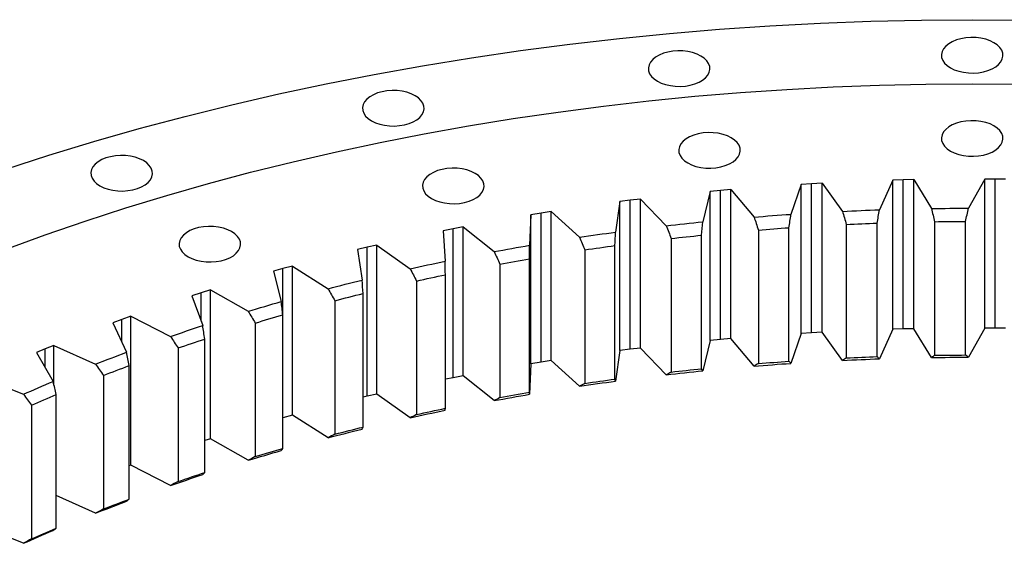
# Model space of a CAD drawing. Header units: millimetres. Extents: x 407 to 10027, y 18195 to 25417.
# Tile 9 of 12: x 6266 to 6681, y 22339 to 22560. Entities that reach past the tile are written whole.
import ezdxf

# ---------------------------------------------------------------- set-up
doc = ezdxf.new("R2010")
doc.units = ezdxf.units.MM
doc.header["$LTSCALE"] = 50

msp = doc.modelspace()

# ---------------------------------------------------------------- linework, layer by layer
at = {"color": 7, "linetype": 'Continuous', "lineweight": 25}
for p, q in [((6595.56, 22490.73), (6591.22, 22478.07)), ((6599.97, 22491), (6595.56, 22490.73)), ((6595.56, 22427.86), (6595.56, 22490.73)), ((6604.37, 22491.24), (6599.97, 22491)), ((6599.97, 22428.13), (6599.97, 22491)), ((6604.37, 22491.24), (6612.99, 22479.33)), ((6604.37, 22428.37), (6604.37, 22491.24)), ((6634.24, 22492.48), (6628.65, 22479.98)), ((6638.67, 22492.6), (6634.24, 22492.48)), ((6634.24, 22429.6), (6634.24, 22492.48)), ((6643.09, 22492.7), (6638.67, 22492.6)), ((6638.67, 22429.73), (6638.67, 22492.6)), ((6643.09, 22492.7), (6650.52, 22480.52)), ((6643.09, 22429.82), (6643.09, 22492.7)), ((6673.03, 22492.94), (6666.21, 22480.65)), ((6677.46, 22492.92), (6673.03, 22492.94)), ((6673.03, 22430.07), (6673.03, 22492.94)), ((6681.89, 22492.87), (6677.46, 22492.92)), ((6677.46, 22430.05), (6677.46, 22492.92)), ((6557.12, 22487.72), (6554.03, 22474.93)), ((6561.49, 22488.13), (6557.12, 22487.72)), ((6557.12, 22424.85), (6557.12, 22487.72)), ((6565.87, 22488.52), (6561.49, 22488.13)), ((6561.49, 22425.26), (6561.49, 22488.13)), ((6565.87, 22488.52), (6575.65, 22476.91)), ((6565.87, 22425.64), (6565.87, 22488.52)), ((6519.04, 22483.44), (6517.22, 22470.58)), ((6523.36, 22484), (6519.04, 22483.44)), ((6519.04, 22420.57), (6519.04, 22483.44)), ((6527.69, 22484.53), (6523.36, 22484)), ((6523.36, 22421.12), (6523.36, 22484)), ((6527.69, 22484.53), (6538.6, 22473.26)), ((6527.69, 22421.65), (6527.69, 22484.53)), ((6485.7, 22478.61), (6481.44, 22477.92)), ((6489.97, 22479.29), (6485.7, 22478.61)), ((6485.7, 22415.74), (6485.7, 22478.61)), ((6489.97, 22479.29), (6501.98, 22468.4)), ((6489.97, 22416.41), (6489.97, 22479.29)), ((6481.44, 22477.92), (6480.89, 22465.01)), ((6481.44, 22415.04), (6481.44, 22477.92)), ((6627.6, 22418.02), (6627.6, 22474.36)), ((6651.91, 22474.96), (6651.91, 22418.62)), ((6664.93, 22418.73), (6664.93, 22475.07)), ((6448.63, 22472), (6444.45, 22471.16)), ((6444.45, 22471.16), (6445.18, 22458.26)), ((6452.83, 22472.81), (6448.63, 22472)), ((6448.63, 22409.12), (6448.63, 22472)), ((6452.83, 22472.81), (6465.9, 22462.33)), ((6452.83, 22409.94), (6452.83, 22472.81)), ((6577.49, 22471.46), (6577.49, 22415.12)), ((6590.4, 22416.08), (6590.4, 22472.42)), ((6614.61, 22473.83), (6614.61, 22417.49)), ((6540.66, 22467.88), (6540.66, 22411.53)), ((6553.45, 22412.92), (6553.45, 22469.26)), ((6412.28, 22464.17), (6408.19, 22463.2)), ((6408.19, 22463.2), (6410.19, 22450.34)), ((6416.39, 22465.12), (6412.28, 22464.17)), ((6412.28, 22401.3), (6412.28, 22464.17)), ((6416.39, 22465.12), (6430.47, 22455.09)), ((6416.39, 22402.25), (6416.39, 22465.12)), ((6504.24, 22463.08), (6504.24, 22406.74)), ((6516.87, 22408.55), (6516.87, 22464.89)), ((6480.79, 22402.98), (6480.79, 22459.32)), ((6376.76, 22455.16), (6372.77, 22454.05)), ((6372.77, 22454.05), (6376.05, 22441.28)), ((6380.77, 22456.24), (6376.76, 22455.16)), ((6376.76, 22392.28), (6376.76, 22455.16)), ((6380.77, 22456.24), (6395.82, 22446.69)), ((6380.77, 22393.37), (6380.77, 22456.24)), ((6468.36, 22457.1), (6468.36, 22400.76)), ((6433.12, 22449.94), (6433.12, 22393.6)), ((6445.32, 22396.22), (6445.32, 22452.57)), ((6342.19, 22444.99), (6338.32, 22443.75)), ((6346.09, 22446.2), (6342.19, 22444.99)), ((6346.09, 22446.2), (6362.06, 22437.17)), ((6346.09, 22383.33), (6346.09, 22446.2)), ((6338.32, 22443.75), (6342.85, 22431.11)), ((6398.66, 22441.63), (6398.66, 22385.29)), ((6410.57, 22388.31), (6410.57, 22444.66)), ((6308.69, 22433.7), (6304.94, 22432.34)), ((6312.46, 22435.04), (6308.69, 22433.7)), ((6312.46, 22435.04), (6329.3, 22426.54)), ((6312.46, 22372.17), (6312.46, 22435.04)), ((6376.66, 22379.27), (6376.66, 22435.61)), ((6304.94, 22432.34), (6310.72, 22419.87)), ((6365.06, 22432.2), (6365.06, 22375.86)), ((6604.37, 22428.37), (6599.97, 22428.13)), ((6612.99, 22416.46), (6604.37, 22428.37)), ((6634.24, 22429.6), (6628.65, 22417.11)), ((6638.67, 22429.73), (6634.24, 22429.6)), ((6643.09, 22429.82), (6638.67, 22429.73)), ((6650.52, 22417.65), (6643.09, 22429.82)), ((6673.03, 22430.07), (6666.21, 22417.78)), ((6677.46, 22430.05), (6673.03, 22430.07)), ((6681.89, 22430), (6677.46, 22430.05)), ((6343.7, 22369.13), (6343.7, 22425.47)), ((6557.12, 22424.85), (6554.03, 22412.06)), ((6561.49, 22425.26), (6557.12, 22424.85)), ((6565.87, 22425.64), (6561.49, 22425.26)), ((6575.65, 22414.04), (6565.87, 22425.64)), ((6595.56, 22427.86), (6591.22, 22415.2)), ((6599.97, 22428.13), (6595.56, 22427.86)), ((6276.35, 22421.32), (6272.75, 22419.84)), ((6279.98, 22422.78), (6276.35, 22421.32)), ((6279.98, 22422.78), (6297.63, 22414.86)), ((6279.98, 22406.57), (6279.98, 22422.78)), ((6332.46, 22421.68), (6332.46, 22365.34)), ((6519.04, 22420.57), (6517.22, 22407.7)), ((6523.36, 22421.12), (6519.04, 22420.57)), ((6527.69, 22421.65), (6523.36, 22421.12)), ((6538.6, 22410.39), (6527.69, 22421.65)), ((6272.75, 22419.84), (6279.75, 22407.58)), ((6489.97, 22416.41), (6485.7, 22415.74)), ((6501.98, 22405.52), (6489.97, 22416.41)), ((6311.8, 22357.91), (6311.8, 22414.25)), ((6481.44, 22415.04), (6480.89, 22402.14)), ((6485.7, 22415.74), (6481.44, 22415.04)), ((6248.77, 22409.48), (6267.18, 22402.15)), ((6300.95, 22410.1), (6300.95, 22353.76)), ((6448.63, 22409.12), (6445.32, 22408.46)), ((6452.83, 22409.94), (6448.63, 22409.12)), ((6465.9, 22399.46), (6452.83, 22409.94)), ((6281.06, 22345.67), (6281.06, 22402.01)), ((6412.28, 22401.3), (6410.57, 22400.89)), ((6416.39, 22402.25), (6412.28, 22401.3)), ((6430.47, 22392.22), (6416.39, 22402.25)), ((6270.64, 22397.5), (6270.64, 22341.16)), ((6376.76, 22392.28), (6376.66, 22392.26)), ((6380.77, 22393.37), (6376.76, 22392.28)), ((6395.82, 22383.82), (6380.77, 22393.37)), ((6346.09, 22383.33), (6343.7, 22382.59)), ((6362.06, 22374.29), (6346.09, 22383.33)), ((6312.46, 22372.17), (6311.8, 22371.93)), ((6329.3, 22363.67), (6312.46, 22372.17)), ((6297.63, 22351.98), (6281.06, 22359.43)), ((6267.18, 22339.27), (6251.58, 22345.49))]:
    msp.add_line(p, q, dxfattribs=at)
at = {"color": 82, "linetype": 'Continuous', "lineweight": 25}
for p, q in [((6342.19, 22432.95), (6342.19, 22444.99)), ((6308.69, 22424.25), (6308.69, 22433.7)), ((6276.35, 22413.52), (6276.35, 22421.32))]:
    msp.add_line(p, q, dxfattribs=at)
at = {"color": 7, "linetype": 'Continuous', "lineweight": 25, "flags": 128}
for points in [[(6259.26, 22497), (6277.92, 22503.04), (6296.85, 22508.78), (6316.03, 22514.25), (6335.46, 22519.42), (6355.11, 22524.29), (6374.97, 22528.86), (6395.04, 22533.14), (6415.29, 22537.11), (6435.72, 22540.77), (6456.3, 22544.12), (6477.03, 22547.16), (6497.9, 22549.88), (6518.87, 22552.29), (6539.95, 22554.38), (6561.12, 22556.16), (6582.36, 22557.61), (6603.66, 22558.74), (6625, 22559.54), (6646.37, 22560.03), (6667.76, 22560.19), (6689.15, 22560.03)], [(6658.57, 22539.87), (6660.21, 22539.07), (6662.05, 22538.44), (6664.05, 22537.99), (6666.15, 22537.73), (6668.3, 22537.68), (6670.43, 22537.84), (6672.48, 22538.19), (6674.41, 22538.73), (6676.16, 22539.45), (6677.68, 22540.33), (6678.93, 22541.34), (6679.87, 22542.45), (6680.48, 22543.64), (6680.75, 22544.87), (6680.66, 22546.11), (6680.22, 22547.32), (6679.44, 22548.48), (6678.34, 22549.54), (6676.95, 22550.49), (6675.31, 22551.29), (6673.47, 22551.92), (6671.47, 22552.37), (6669.37, 22552.63), (6667.22, 22552.68), (6665.09, 22552.53), (6663.03, 22552.17), (6661.1, 22551.63), (6659.36, 22550.91), (6657.84, 22550.03), (6656.59, 22549.02), (6655.65, 22547.91), (6655.04, 22546.72), (6654.77, 22545.49), (6654.86, 22544.25), (6655.3, 22543.04), (6656.08, 22541.89), (6657.18, 22540.82), (6658.57, 22539.87)], [(6534.83, 22534.25), (6536.47, 22533.45), (6538.31, 22532.82), (6540.31, 22532.37), (6542.41, 22532.11), (6544.56, 22532.06), (6546.69, 22532.21), (6548.75, 22532.57), (6550.67, 22533.11), (6552.42, 22533.83), (6553.94, 22534.71), (6555.19, 22535.72), (6556.13, 22536.83), (6556.74, 22538.02), (6557.01, 22539.25), (6556.92, 22540.49), (6556.48, 22541.7), (6555.7, 22542.86), (6554.6, 22543.92), (6553.21, 22544.87), (6551.57, 22545.67), (6549.73, 22546.3), (6547.73, 22546.75), (6545.63, 22547.01), (6543.48, 22547.06), (6541.35, 22546.9), (6539.29, 22546.55), (6537.36, 22546.01), (6535.62, 22545.29), (6534.1, 22544.41), (6532.85, 22543.4), (6531.91, 22542.29), (6531.3, 22541.1), (6531.03, 22539.87), (6531.12, 22538.63), (6531.56, 22537.42), (6532.34, 22536.26), (6533.44, 22535.2), (6534.83, 22534.25)], [(6259.82, 22463.43), (6276.41, 22469.47), (6293.26, 22475.25), (6310.37, 22480.79), (6327.72, 22486.06), (6345.31, 22491.06), (6363.11, 22495.8), (6381.13, 22500.27), (6399.34, 22504.46), (6417.74, 22508.38), (6436.31, 22512.02), (6455.03, 22515.38), (6473.9, 22518.45), (6492.91, 22521.24), (6512.03, 22523.73), (6531.26, 22525.94), (6550.59, 22527.86), (6570, 22529.48), (6589.47, 22530.81), (6608.99, 22531.85), (6628.56, 22532.59), (6648.15, 22533.04), (6667.76, 22533.18), (6687.37, 22533.04)], [(6414.13, 22517.53), (6415.77, 22516.72), (6417.62, 22516.09), (6419.62, 22515.64), (6421.72, 22515.39), (6423.86, 22515.33), (6425.99, 22515.49), (6428.05, 22515.84), (6429.98, 22516.39), (6431.73, 22517.11), (6433.25, 22517.98), (6434.49, 22518.99), (6435.44, 22520.1), (6436.05, 22521.29), (6436.32, 22522.52), (6436.23, 22523.76), (6435.79, 22524.97), (6435.01, 22526.13), (6433.91, 22527.19), (6432.52, 22528.14), (6430.88, 22528.94), (6429.04, 22529.57), (6427.04, 22530.02), (6424.93, 22530.28), (6422.79, 22530.33), (6420.66, 22530.18), (6418.6, 22529.82), (6416.67, 22529.28), (6414.92, 22528.56), (6413.41, 22527.68), (6412.16, 22526.67), (6411.22, 22525.56), (6410.6, 22524.37), (6410.34, 22523.14), (6410.43, 22521.9), (6410.87, 22520.69), (6411.65, 22519.54), (6412.75, 22518.47), (6414.13, 22517.53)], [(6658.57, 22504.79), (6660.21, 22503.98), (6662.05, 22503.35), (6664.05, 22502.9), (6666.15, 22502.64), (6668.3, 22502.59), (6670.43, 22502.75), (6672.48, 22503.1), (6674.41, 22503.65), (6676.16, 22504.37), (6677.68, 22505.24), (6678.93, 22506.25), (6679.87, 22507.36), (6680.48, 22508.55), (6680.75, 22509.78), (6680.66, 22511.02), (6680.22, 22512.23), (6679.44, 22513.39), (6678.34, 22514.45), (6676.95, 22515.4), (6675.31, 22516.2), (6673.47, 22516.83), (6671.47, 22517.28), (6669.37, 22517.54), (6667.22, 22517.59), (6665.09, 22517.44), (6663.03, 22517.08), (6661.1, 22516.54), (6659.36, 22515.82), (6657.84, 22514.94), (6656.59, 22513.93), (6655.65, 22512.82), (6655.04, 22511.63), (6654.77, 22510.4), (6654.86, 22509.16), (6655.3, 22507.95), (6656.08, 22506.8), (6657.18, 22505.73), (6658.57, 22504.79)], [(6547.65, 22499.75), (6549.29, 22498.95), (6551.14, 22498.31), (6553.14, 22497.86), (6555.24, 22497.61), (6557.38, 22497.55), (6559.51, 22497.71), (6561.57, 22498.06), (6563.5, 22498.61), (6565.25, 22499.33), (6566.77, 22500.2), (6568.01, 22501.21), (6568.96, 22502.32), (6569.57, 22503.51), (6569.84, 22504.74), (6569.75, 22505.98), (6569.31, 22507.19), (6568.53, 22508.35), (6567.43, 22509.41), (6566.04, 22510.36), (6564.4, 22511.16), (6562.56, 22511.8), (6560.56, 22512.25), (6558.46, 22512.5), (6556.31, 22512.55), (6554.18, 22512.4), (6552.12, 22512.04), (6550.19, 22511.5), (6548.45, 22510.78), (6546.93, 22509.9), (6545.68, 22508.89), (6544.74, 22507.78), (6544.12, 22506.59), (6543.86, 22505.36), (6543.95, 22504.12), (6544.39, 22502.91), (6545.17, 22501.76), (6546.27, 22500.69), (6547.65, 22499.75)], [(6299.46, 22490.1), (6301.1, 22489.3), (6302.94, 22488.67), (6304.94, 22488.22), (6307.04, 22487.96), (6309.19, 22487.91), (6311.32, 22488.07), (6313.38, 22488.42), (6315.31, 22488.96), (6317.05, 22489.68), (6318.57, 22490.56), (6319.82, 22491.57), (6320.76, 22492.68), (6321.38, 22493.87), (6321.64, 22495.1), (6321.55, 22496.34), (6321.11, 22497.55), (6320.33, 22498.71), (6319.23, 22499.77), (6317.85, 22500.72), (6316.21, 22501.52), (6314.36, 22502.15), (6312.36, 22502.6), (6310.26, 22502.86), (6308.12, 22502.91), (6305.98, 22502.76), (6303.93, 22502.4), (6302, 22501.86), (6300.25, 22501.14), (6298.73, 22500.26), (6297.48, 22499.25), (6296.54, 22498.14), (6295.93, 22496.95), (6295.66, 22495.72), (6295.75, 22494.48), (6296.19, 22493.27), (6296.97, 22492.12), (6298.07, 22491.05), (6299.46, 22490.1)], [(6439.47, 22484.75), (6441.11, 22483.95), (6442.96, 22483.32), (6444.96, 22482.87), (6447.06, 22482.61), (6449.2, 22482.56), (6451.33, 22482.71), (6453.39, 22483.07), (6455.32, 22483.61), (6457.07, 22484.33), (6458.59, 22485.21), (6459.83, 22486.22), (6460.78, 22487.33), (6461.39, 22488.52), (6461.66, 22489.75), (6461.57, 22490.99), (6461.13, 22492.2), (6460.35, 22493.36), (6459.25, 22494.42), (6457.86, 22495.37), (6456.22, 22496.17), (6454.38, 22496.8), (6452.38, 22497.25), (6450.27, 22497.51), (6448.13, 22497.56), (6446, 22497.4), (6443.94, 22497.05), (6442.01, 22496.51), (6440.26, 22495.79), (6438.75, 22494.91), (6437.5, 22493.9), (6436.56, 22492.79), (6435.94, 22491.6), (6435.68, 22490.37), (6435.77, 22489.13), (6436.21, 22487.92), (6436.99, 22486.76), (6438.09, 22485.7), (6439.47, 22484.75)], [(6612.99, 22479.33), (6614.95, 22479.42), (6616.9, 22479.51), (6618.86, 22479.6), (6620.82, 22479.68), (6622.78, 22479.76), (6624.73, 22479.84), (6626.69, 22479.91), (6628.65, 22479.98)], [(6650.52, 22480.52), (6652.48, 22480.55), (6654.44, 22480.57), (6656.4, 22480.59), (6658.36, 22480.61), (6660.33, 22480.63), (6662.29, 22480.64), (6664.25, 22480.64), (6666.21, 22480.65)], [(6538.6, 22473.26), (6540.53, 22473.48), (6542.45, 22473.7), (6544.38, 22473.91), (6546.31, 22474.12), (6548.24, 22474.33), (6550.17, 22474.54), (6552.1, 22474.74), (6554.03, 22474.93)], [(6575.65, 22476.91), (6577.59, 22477.07), (6579.54, 22477.22), (6581.48, 22477.37), (6583.43, 22477.52), (6585.37, 22477.66), (6587.32, 22477.8), (6589.27, 22477.94), (6591.22, 22478.07)], [(6614.61, 22473.83), (6616.24, 22473.9), (6617.86, 22473.97), (6619.48, 22474.04), (6621.1, 22474.11), (6622.73, 22474.18), (6624.35, 22474.24), (6625.97, 22474.3), (6627.6, 22474.36)], [(6651.91, 22474.96), (6653.54, 22474.99), (6655.17, 22475.01), (6656.79, 22475.02), (6658.42, 22475.04), (6660.05, 22475.05), (6661.67, 22475.06), (6663.3, 22475.07), (6664.93, 22475.07)], [(6336.69, 22460.17), (6338.33, 22459.37), (6340.17, 22458.74), (6342.17, 22458.29), (6344.27, 22458.03), (6346.42, 22457.98), (6348.55, 22458.14), (6350.61, 22458.49), (6352.53, 22459.03), (6354.28, 22459.75), (6355.8, 22460.63), (6357.05, 22461.64), (6357.99, 22462.75), (6358.6, 22463.94), (6358.87, 22465.17), (6358.78, 22466.41), (6358.34, 22467.62), (6357.56, 22468.78), (6356.46, 22469.84), (6355.07, 22470.79), (6353.43, 22471.59), (6351.59, 22472.22), (6349.59, 22472.67), (6347.49, 22472.93), (6345.34, 22472.98), (6343.21, 22472.83), (6341.15, 22472.47), (6339.23, 22471.93), (6337.48, 22471.21), (6335.96, 22470.33), (6334.71, 22469.32), (6333.77, 22468.21), (6333.16, 22467.02), (6332.89, 22465.79), (6332.98, 22464.55), (6333.42, 22463.34), (6334.2, 22462.19), (6335.3, 22461.12), (6336.69, 22460.17)], [(6501.98, 22468.4), (6503.88, 22468.68), (6505.78, 22468.96), (6507.68, 22469.24), (6509.59, 22469.51), (6511.49, 22469.78), (6513.4, 22470.05), (6515.31, 22470.31), (6517.22, 22470.58)], [(6577.49, 22471.46), (6579.1, 22471.59), (6580.71, 22471.72), (6582.33, 22471.84), (6583.94, 22471.96), (6585.55, 22472.08), (6587.17, 22472.2), (6588.78, 22472.31), (6590.4, 22472.42)], [(6540.66, 22467.88), (6542.25, 22468.06), (6543.85, 22468.24), (6545.45, 22468.41), (6547.05, 22468.59), (6548.65, 22468.76), (6550.25, 22468.93), (6551.85, 22469.1), (6553.45, 22469.26)], [(6465.9, 22462.33), (6467.77, 22462.68), (6469.64, 22463.02), (6471.51, 22463.36), (6473.38, 22463.7), (6475.26, 22464.03), (6477.14, 22464.36), (6479.01, 22464.69), (6480.89, 22465.01)], [(6504.24, 22463.08), (6505.82, 22463.32), (6507.39, 22463.55), (6508.97, 22463.78), (6510.55, 22464), (6512.13, 22464.23), (6513.71, 22464.45), (6515.29, 22464.67), (6516.87, 22464.89)], [(6430.47, 22455.09), (6432.31, 22455.5), (6434.14, 22455.9), (6435.97, 22456.3), (6437.81, 22456.7), (6439.65, 22457.09), (6441.49, 22457.49), (6443.34, 22457.87), (6445.18, 22458.26)], [(6468.36, 22457.1), (6469.91, 22457.38), (6471.46, 22457.67), (6473.01, 22457.95), (6474.56, 22458.23), (6476.12, 22458.5), (6477.68, 22458.78), (6479.23, 22459.05), (6480.79, 22459.32)], [(6395.82, 22446.69), (6397.61, 22447.16), (6399.4, 22447.62), (6401.2, 22448.08), (6402.99, 22448.54), (6404.79, 22449), (6406.59, 22449.45), (6408.39, 22449.89), (6410.19, 22450.34)], [(6433.12, 22449.94), (6434.64, 22450.28), (6436.16, 22450.61), (6437.69, 22450.94), (6439.21, 22451.27), (6440.73, 22451.6), (6442.26, 22451.92), (6443.79, 22452.25), (6445.32, 22452.57)], [(6362.06, 22437.17), (6363.8, 22437.69), (6365.54, 22438.21), (6367.29, 22438.73), (6369.03, 22439.25), (6370.78, 22439.76), (6372.54, 22440.27), (6374.29, 22440.78), (6376.05, 22441.28)], [(6398.66, 22441.63), (6400.14, 22442.02), (6401.62, 22442.4), (6403.11, 22442.78), (6404.6, 22443.16), (6406.09, 22443.54), (6407.58, 22443.91), (6409.08, 22444.29), (6410.57, 22444.66)], [(6365.06, 22432.2), (6366.51, 22432.64), (6367.95, 22433.07), (6369.4, 22433.5), (6370.85, 22433.92), (6372.3, 22434.35), (6373.75, 22434.77), (6375.21, 22435.19), (6376.66, 22435.61)], [(6329.3, 22426.54), (6330.98, 22427.13), (6332.67, 22427.7), (6334.36, 22428.28), (6336.05, 22428.85), (6337.75, 22429.42), (6339.45, 22429.99), (6341.15, 22430.55), (6342.85, 22431.11)], [(6332.46, 22421.68), (6333.86, 22422.16), (6335.26, 22422.64), (6336.66, 22423.12), (6338.07, 22423.59), (6339.47, 22424.06), (6340.88, 22424.53), (6342.29, 22425), (6343.7, 22425.47)], [(6297.63, 22414.86), (6299.26, 22415.49), (6300.89, 22416.13), (6302.52, 22416.76), (6304.15, 22417.38), (6305.79, 22418.01), (6307.43, 22418.63), (6309.07, 22419.25), (6310.72, 22419.87)], [(6577.49, 22415.12), (6579.1, 22415.25), (6580.71, 22415.37), (6582.33, 22415.5), (6583.94, 22415.62), (6585.55, 22415.74), (6587.17, 22415.86), (6588.78, 22415.97), (6590.4, 22416.08)], [(6612.99, 22416.46), (6614.95, 22416.55), (6616.9, 22416.64), (6618.86, 22416.73), (6620.82, 22416.81), (6622.78, 22416.89), (6624.73, 22416.96), (6626.69, 22417.04), (6628.65, 22417.11)], [(6614.61, 22417.49), (6616.24, 22417.56), (6617.86, 22417.63), (6619.48, 22417.7), (6621.1, 22417.77), (6622.73, 22417.84), (6624.35, 22417.9), (6625.97, 22417.96), (6627.6, 22418.02)], [(6650.52, 22417.65), (6652.48, 22417.67), (6654.44, 22417.7), (6656.4, 22417.72), (6658.36, 22417.74), (6660.33, 22417.75), (6662.29, 22417.76), (6664.25, 22417.77), (6666.21, 22417.78)], [(6651.91, 22418.62), (6653.54, 22418.64), (6655.17, 22418.66), (6656.79, 22418.68), (6658.42, 22418.7), (6660.05, 22418.71), (6661.67, 22418.72), (6663.3, 22418.72), (6664.93, 22418.73)], [(6300.95, 22410.1), (6302.3, 22410.63), (6303.65, 22411.15), (6305, 22411.67), (6306.36, 22412.19), (6307.72, 22412.71), (6309.08, 22413.23), (6310.44, 22413.74), (6311.8, 22414.25)], [(6538.6, 22410.39), (6540.53, 22410.61), (6542.45, 22410.83), (6544.38, 22411.04), (6546.31, 22411.25), (6548.24, 22411.46), (6550.17, 22411.66), (6552.1, 22411.86), (6554.03, 22412.06)], [(6540.66, 22411.53), (6542.25, 22411.72), (6543.85, 22411.9), (6545.45, 22412.07), (6547.05, 22412.25), (6548.65, 22412.42), (6550.25, 22412.59), (6551.85, 22412.76), (6553.45, 22412.92)], [(6575.65, 22414.04), (6577.59, 22414.19), (6579.54, 22414.35), (6581.48, 22414.5), (6583.43, 22414.64), (6585.37, 22414.79), (6587.32, 22414.93), (6589.27, 22415.06), (6591.22, 22415.2)], [(6267.18, 22402.15), (6268.74, 22402.84), (6270.3, 22403.52), (6271.87, 22404.2), (6273.43, 22404.88), (6275.01, 22405.56), (6276.58, 22406.24), (6278.16, 22406.91), (6279.75, 22407.58)], [(6501.98, 22405.52), (6503.88, 22405.81), (6505.78, 22406.09), (6507.68, 22406.36), (6509.59, 22406.64), (6511.49, 22406.91), (6513.4, 22407.18), (6515.31, 22407.44), (6517.22, 22407.7)], [(6504.24, 22406.74), (6505.82, 22406.98), (6507.39, 22407.21), (6508.97, 22407.44), (6510.55, 22407.66), (6512.13, 22407.89), (6513.71, 22408.11), (6515.29, 22408.33), (6516.87, 22408.55)], [(6270.64, 22397.5), (6271.93, 22398.07), (6273.23, 22398.64), (6274.53, 22399.21), (6275.83, 22399.77), (6277.14, 22400.33), (6278.44, 22400.89), (6279.75, 22401.45), (6281.06, 22402.01)], [(6465.9, 22399.46), (6467.77, 22399.81), (6469.64, 22400.15), (6471.51, 22400.49), (6473.38, 22400.82), (6475.26, 22401.16), (6477.14, 22401.49), (6479.01, 22401.81), (6480.89, 22402.14)], [(6468.36, 22400.76), (6469.91, 22401.04), (6471.46, 22401.33), (6473.01, 22401.61), (6474.56, 22401.88), (6476.12, 22402.16), (6477.68, 22402.44), (6479.23, 22402.71), (6480.79, 22402.98)], [(6430.47, 22392.22), (6432.31, 22392.62), (6434.14, 22393.03), (6435.97, 22393.43), (6437.81, 22393.83), (6439.65, 22394.22), (6441.49, 22394.61), (6443.34, 22395), (6445.18, 22395.38)], [(6433.12, 22393.6), (6434.64, 22393.93), (6436.16, 22394.27), (6437.69, 22394.6), (6439.21, 22394.93), (6440.73, 22395.26), (6442.26, 22395.58), (6443.79, 22395.9), (6445.32, 22396.22)], [(6395.82, 22383.82), (6397.61, 22384.29), (6399.4, 22384.75), (6401.2, 22385.21), (6402.99, 22385.67), (6404.79, 22386.12), (6406.59, 22386.57), (6408.39, 22387.02), (6410.19, 22387.47)], [(6398.66, 22385.29), (6400.14, 22385.68), (6401.62, 22386.06), (6403.11, 22386.44), (6404.6, 22386.82), (6406.09, 22387.2), (6407.58, 22387.57), (6409.08, 22387.94), (6410.57, 22388.31)], [(6362.06, 22374.29), (6363.8, 22374.82), (6365.54, 22375.34), (6367.29, 22375.86), (6369.03, 22376.37), (6370.78, 22376.89), (6372.54, 22377.4), (6374.29, 22377.9), (6376.05, 22378.41)], [(6365.06, 22375.86), (6366.51, 22376.29), (6367.95, 22376.73), (6369.4, 22377.16), (6370.85, 22377.58), (6372.3, 22378.01), (6373.75, 22378.43), (6375.21, 22378.85), (6376.66, 22379.27)], [(6329.3, 22363.67), (6330.98, 22364.25), (6332.67, 22364.83), (6334.36, 22365.41), (6336.05, 22365.98), (6337.75, 22366.55), (6339.45, 22367.11), (6341.15, 22367.68), (6342.85, 22368.24)], [(6332.46, 22365.34), (6333.86, 22365.82), (6335.26, 22366.3), (6336.66, 22366.78), (6338.07, 22367.25), (6339.47, 22367.72), (6340.88, 22368.19), (6342.29, 22368.66), (6343.7, 22369.13)], [(6300.95, 22353.76), (6302.3, 22354.29), (6303.65, 22354.81), (6305, 22355.33), (6306.36, 22355.85), (6307.72, 22356.37), (6309.08, 22356.89), (6310.44, 22357.4), (6311.8, 22357.91)], [(6297.63, 22351.98), (6299.26, 22352.62), (6300.89, 22353.25), (6302.52, 22353.88), (6304.15, 22354.51), (6305.79, 22355.14), (6307.43, 22355.76), (6309.07, 22356.38), (6310.72, 22356.99)], [(6270.64, 22341.16), (6271.93, 22341.73), (6273.23, 22342.3), (6274.53, 22342.86), (6275.83, 22343.43), (6277.14, 22343.99), (6278.44, 22344.55), (6279.75, 22345.11), (6281.06, 22345.67)], [(6267.18, 22339.27), (6268.74, 22339.96), (6270.3, 22340.65), (6271.87, 22341.33), (6273.43, 22342.01), (6275.01, 22342.69), (6276.58, 22343.36), (6278.16, 22344.04), (6279.75, 22344.7)]]:
    msp.add_lwpolyline(points, dxfattribs=at)
at = {"color": 7, "linetype": 'Continuous', "lineweight": 25}
for points in [[(6612.99, 22479.33), (6613.53, 22477.5), (6614.07, 22475.66), (6614.61, 22473.83)], [(6627.6, 22474.36), (6627.95, 22476.23), (6628.3, 22478.11), (6628.65, 22479.98)], [(6650.52, 22480.52), (6650.98, 22478.67), (6651.45, 22476.82), (6651.91, 22474.96)], [(6664.93, 22475.07), (6665.36, 22476.93), (6665.78, 22478.79), (6666.21, 22480.65)], [(6553.45, 22469.26), (6553.64, 22471.15), (6553.84, 22473.04), (6554.03, 22474.93)], [(6575.65, 22476.91), (6576.26, 22475.09), (6576.87, 22473.28), (6577.49, 22471.46)], [(6590.4, 22472.42), (6590.67, 22474.31), (6590.94, 22476.19), (6591.22, 22478.07)], [(6516.87, 22464.89), (6516.99, 22466.78), (6517.1, 22468.68), (6517.22, 22470.58)], [(6538.6, 22473.26), (6539.29, 22471.47), (6539.97, 22469.67), (6540.66, 22467.88)], [(6501.98, 22468.4), (6502.73, 22466.63), (6503.49, 22464.85), (6504.24, 22463.08)], [(6465.9, 22462.33), (6466.72, 22460.59), (6467.54, 22458.84), (6468.36, 22457.1)], [(6480.79, 22459.32), (6480.83, 22461.22), (6480.86, 22463.11), (6480.89, 22465.01)], [(6445.32, 22452.57), (6445.27, 22454.46), (6445.23, 22456.36), (6445.18, 22458.26)], [(6430.47, 22455.09), (6431.36, 22453.37), (6432.24, 22451.66), (6433.12, 22449.94)], [(6410.57, 22444.66), (6410.45, 22446.55), (6410.32, 22448.45), (6410.19, 22450.34)], [(6395.82, 22446.69), (6396.77, 22445.01), (6397.71, 22443.32), (6398.66, 22441.63)], [(6376.66, 22435.61), (6376.46, 22437.5), (6376.25, 22439.39), (6376.05, 22441.28)], [(6362.06, 22437.17), (6363.06, 22435.51), (6364.06, 22433.86), (6365.06, 22432.2)], [(6343.7, 22425.47), (6343.42, 22427.35), (6343.14, 22429.23), (6342.85, 22431.11)], [(6329.3, 22426.54), (6330.35, 22424.92), (6331.41, 22423.3), (6332.46, 22421.68)], [(6311.8, 22414.25), (6311.44, 22416.12), (6311.08, 22418), (6310.72, 22419.87)], [(6591.22, 22415.2), (6590.94, 22415.49), (6590.67, 22415.79), (6590.4, 22416.08)], [(6614.61, 22417.49), (6614.07, 22417.14), (6613.53, 22416.8), (6612.99, 22416.46)], [(6628.65, 22417.11), (6628.3, 22417.41), (6627.95, 22417.72), (6627.6, 22418.02)], [(6651.91, 22418.62), (6651.45, 22418.3), (6650.98, 22417.97), (6650.52, 22417.65)], [(6666.21, 22417.78), (6665.78, 22418.09), (6665.36, 22418.41), (6664.93, 22418.73)], [(6297.63, 22414.86), (6298.74, 22413.27), (6299.85, 22411.69), (6300.95, 22410.1)], [(6554.03, 22412.06), (6553.84, 22412.35), (6553.64, 22412.63), (6553.45, 22412.92)], [(6577.49, 22415.12), (6576.87, 22414.76), (6576.26, 22414.4), (6575.65, 22414.04)], [(6281.06, 22402.01), (6280.62, 22403.86), (6280.18, 22405.72), (6279.75, 22407.58)], [(6517.22, 22407.7), (6517.1, 22407.98), (6516.99, 22408.27), (6516.87, 22408.55)], [(6540.66, 22411.53), (6539.97, 22411.15), (6539.29, 22410.77), (6538.6, 22410.39)], [(6504.24, 22406.74), (6503.49, 22406.34), (6502.73, 22405.93), (6501.98, 22405.52)], [(6267.18, 22402.15), (6268.33, 22400.6), (6269.49, 22399.05), (6270.64, 22397.5)], [(6468.36, 22400.76), (6467.54, 22400.32), (6466.72, 22399.89), (6465.9, 22399.46)], [(6480.89, 22402.14), (6480.86, 22402.42), (6480.83, 22402.7), (6480.79, 22402.98)], [(6445.18, 22395.38), (6445.23, 22395.67), (6445.27, 22395.95), (6445.32, 22396.22)], [(6433.12, 22393.6), (6432.24, 22393.14), (6431.36, 22392.68), (6430.47, 22392.22)], [(6410.19, 22387.47), (6410.32, 22387.75), (6410.45, 22388.03), (6410.57, 22388.31)], [(6398.66, 22385.29), (6397.71, 22384.8), (6396.77, 22384.31), (6395.82, 22383.82)], [(6376.05, 22378.41), (6376.25, 22378.7), (6376.46, 22378.98), (6376.66, 22379.27)], [(6365.06, 22375.86), (6364.06, 22375.34), (6363.06, 22374.82), (6362.06, 22374.29)], [(6342.85, 22368.24), (6343.14, 22368.54), (6343.42, 22368.83), (6343.7, 22369.13)], [(6332.46, 22365.34), (6331.41, 22364.78), (6330.35, 22364.23), (6329.3, 22363.67)], [(6310.72, 22356.99), (6311.08, 22357.3), (6311.44, 22357.61), (6311.8, 22357.91)], [(6300.95, 22353.76), (6299.85, 22353.17), (6298.74, 22352.58), (6297.63, 22351.98)], [(6279.75, 22344.7), (6280.18, 22345.03), (6280.62, 22345.35), (6281.06, 22345.67)], [(6270.64, 22341.16), (6269.49, 22340.53), (6268.33, 22339.9), (6267.18, 22339.27)]]:
    msp.add_open_spline(points, degree=3, dxfattribs=at)

doc.saveas('drawing.dxf')
